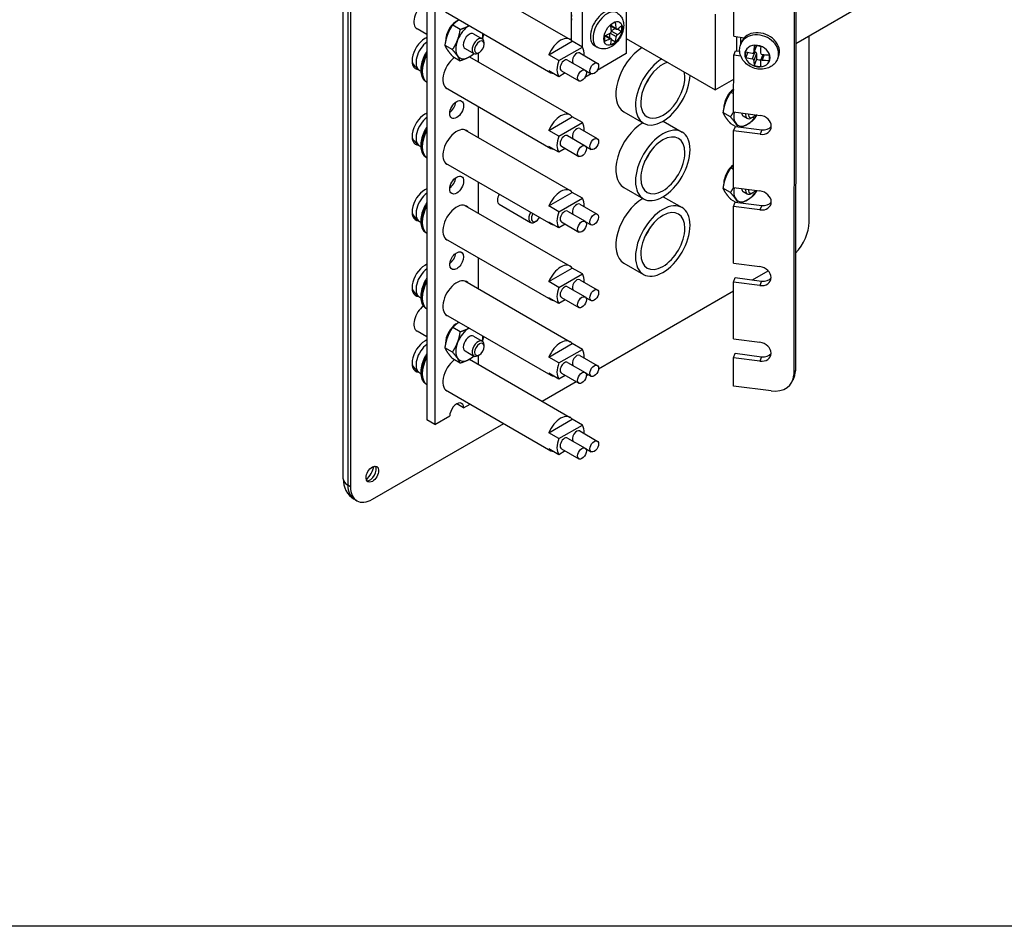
# Model space of a CAD drawing. Header units: inches. Extents: x 0 to 33.1, y 0 to 21.1.
# Tile 8 of 23: x 17.2 to 25.1, y 0.3 to 7.7. Entities that reach past the tile are written whole.
import ezdxf

# ---------------------------------------------------------------- set-up
doc = ezdxf.new("R2010")
doc.units = ezdxf.units.IN
doc.header["$LTSCALE"] = 0.5
doc.header["$MEASUREMENT"] = 0
doc.layers.add('AM_VIS', color=7, linetype='Continuous', lineweight=30)
doc.layers.add('FORMAT', color=112, linetype='Continuous')

msp = doc.modelspace()

# ---------------------------------------------------------------- linework, layer by layer
at = {"layer": 'AM_VIS', "color": 203}
for p, q in [((19.7822, 3.955), (19.7822, 15.7942)), ((19.8188, 15.7431), (19.8188, 3.9039)), ((19.8409, 15.7304), (19.8409, 3.8912)), ((20.8374, 7.5596), (20.9077, 7.519)), ((23.5532, 6.0345), (23.5532, 7.5448)), ((20.7684, 7.4401), (20.8387, 7.3995)), ((20.922, 7.4752), (20.922, 7.4874)), ((20.8838, 7.409), (20.8732, 7.4029)), ((21.0438, 6.1788), (21.2984, 6.0319)), ((21.3435, 6.0414), (21.3329, 6.0353)), ((23.0962, 5.5665), (23.2233, 5.6399)), ((21.8489, 4.8464), (22.9416, 5.4773)), ((20.8374, 5.1101), (20.9077, 5.0695)), ((20.922, 5.0257), (20.922, 5.0379)), ((20.7684, 4.9906), (20.8387, 4.95)), ((20.8838, 4.9596), (20.8732, 4.9534)), ((21.7499, 4.7892), (21.7672, 4.7992)), ((21.3936, 4.5836), (21.6682, 4.7421)), ((20.0176, 3.7891), (21.0811, 4.4031)), ((19.8409, 3.8912), (19.8188, 3.9039)), ((19.8926, 3.7767), (19.8705, 3.7895))]:
    msp.add_line(p, q, dxfattribs=at)
at = {"layer": 'AM_VIS', "color": 161}
for p, q in [((20.46, 15.4546), (20.46, 4.4319)), ((20.5236, 15.4178), (20.5236, 4.3951)), ((20.8772, 7.3312), (20.8772, 7.4052)), ((20.8772, 6.7188), (20.8772, 6.9704)), ((20.8772, 6.1065), (20.8772, 6.358)), ((20.8772, 5.4941), (20.8772, 5.7456)), ((20.8772, 4.8817), (20.8772, 4.9557)), ((20.7566, 4.5296), (20.7004, 4.5621)), ((20.7566, 4.5296), (20.8093, 4.5601)), ((20.5236, 4.3951), (20.6442, 4.4647)), ((20.5236, 4.3951), (20.46, 4.4319))]:
    msp.add_line(p, q, dxfattribs=at)
at = {"layer": 'AM_VIS', "color": 31}
for p, q in [((23.4368, 14.2924), (23.429, 4.7962)), ((23.4509, 14.3285), (23.443, 4.8322)), ((22.9433, 7.5398), (22.9437, 7.9993)), ((22.9433, 7.5398), (23.029, 7.5287)), ((22.9432, 7.3867), (22.9572, 7.4228)), ((22.9572, 7.4228), (22.9918, 7.4183)), ((22.9428, 6.9272), (22.9432, 7.3867)), ((23.001, 7.3792), (22.9432, 7.3867)), ((22.9428, 6.9272), (23.1563, 6.8995)), ((22.9427, 6.774), (22.9567, 6.8101)), ((22.9567, 6.8101), (23.1701, 6.7824)), ((23.1701, 6.7824), (23.1561, 6.7463)), ((22.9423, 6.3145), (22.9427, 6.774)), ((23.1561, 6.7463), (22.9427, 6.774)), ((22.9423, 6.3145), (23.1558, 6.2868)), ((22.9418, 5.7019), (22.9422, 6.1614)), ((22.9422, 6.1614), (22.9562, 6.1974)), ((23.1556, 6.1337), (22.9422, 6.1614)), ((22.9562, 6.1974), (23.1696, 6.1697)), ((23.1696, 6.1697), (23.1556, 6.1337)), ((22.9418, 5.7019), (23.1553, 5.6742)), ((22.9417, 5.5487), (22.9557, 5.5848)), ((22.9557, 5.5848), (23.1691, 5.5571)), ((22.9413, 5.0892), (22.9417, 5.5487)), ((23.1551, 5.521), (22.9417, 5.5487)), ((23.1691, 5.5571), (23.1551, 5.521)), ((22.9413, 5.0892), (23.1548, 5.0615)), ((22.9412, 4.936), (22.9552, 4.9721)), ((22.9552, 4.9721), (23.1686, 4.9444)), ((23.1686, 4.9444), (23.1546, 4.9083)), ((22.941, 4.7063), (22.9412, 4.936)), ((23.1546, 4.9083), (22.9412, 4.936)), ((23.4348, 4.7881), (23.4208, 4.752)), ((23.443, 4.8322), (23.429, 4.7962)), ((23.2459, 4.6667), (22.941, 4.7063))]:
    msp.add_line(p, q, dxfattribs=at)
at = {"layer": 'AM_VIS', "color": 52}
for p, q in [((22.0732, 14.1353), (22.0732, 7.3992)), ((21.6312, 7.5058), (21.6312, 7.8228)), ((21.7196, 7.45), (21.7196, 7.7743)), ((22.0732, 7.3992), (21.8375, 7.2632)), ((21.7899, 7.2357), (21.7385, 7.206))]:
    msp.add_line(p, q, dxfattribs=at)
at = {"layer": 'AM_VIS', "color": 132}
for p, q in [((20.7668, 8.0073), (21.6196, 7.515)), ((20.6106, 7.7367), (21.4633, 7.2443)), ((21.9477, 7.6298), (21.9919, 7.6043)), ((21.9485, 7.6247), (21.9951, 7.5978)), ((21.9528, 7.5858), (21.9844, 7.604)), ((21.953, 7.5819), (22.0016, 7.5538)), ((22.0021, 7.599), (22.0356, 7.5797)), ((21.4465, 7.3902), (21.6364, 7.4998)), ((21.7177, 7.4528), (21.6364, 7.4998)), ((21.8992, 7.5457), (21.9433, 7.5202)), ((21.9039, 7.5476), (21.9505, 7.5207)), ((21.9398, 7.5268), (21.9398, 7.5633)), ((21.9433, 7.565), (21.9919, 7.537)), ((21.953, 7.514), (21.9865, 7.4946)), ((23, 7.4767), (23.0066, 7.4939)), ((21.5279, 7.3432), (21.7177, 7.4528)), ((21.8375, 7.4515), (21.8159, 7.4639)), ((23.1265, 7.4624), (23.1057, 7.4088)), ((23.1259, 7.4625), (23.1064, 7.4122)), ((23.1078, 7.4142), (23.1146, 7.4134)), ((20.8045, 7.3732), (21.6196, 6.9026)), ((21.5279, 7.3432), (21.4465, 7.3902)), ((21.5983, 7.3474), (21.7397, 7.2658)), ((21.6973, 7.4046), (21.8387, 7.3229)), ((23.0562, 7.4101), (23.0403, 7.3691)), ((23.1146, 7.4134), (23.093, 7.3578)), ((23.128, 7.4004), (23.1064, 7.3448)), ((23.128, 7.3549), (23.1081, 7.3036)), ((23.128, 7.4004), (23.128, 7.3549)), ((23.1803, 7.3918), (23.1606, 7.341)), ((23.1904, 7.3911), (23.1734, 7.3474)), ((23.3001, 7.3601), (23.3068, 7.3773)), ((20.4003, 7.2639), (20.4091, 7.2588)), ((21.5279, 7.2126), (21.4465, 7.2595)), ((21.5483, 7.2608), (21.6897, 7.1792)), ((21.7442, 7.262), (21.7887, 7.2363)), ((21.5798, 7.2426), (21.5279, 7.2126)), ((20.4548, 7.1713), (20.46, 7.1682)), ((20.6106, 7.1243), (21.4633, 6.632)), ((21.4465, 6.7778), (21.6364, 6.8874)), ((21.7177, 6.8404), (21.6364, 6.8874)), ((20.7668, 6.7826), (21.6196, 6.2902)), ((21.5279, 6.7309), (21.4465, 6.7778)), ((21.5279, 6.7309), (21.7177, 6.8404)), ((21.6973, 6.7922), (21.8387, 6.7106)), ((21.5983, 6.7351), (21.7397, 6.6534)), ((20.4003, 6.6515), (20.4091, 6.6465)), ((21.5279, 6.6002), (21.4465, 6.6472)), ((21.5798, 6.6302), (21.5279, 6.6002)), ((21.5483, 6.6485), (21.6897, 6.5668)), ((21.7442, 6.6497), (21.7887, 6.624)), ((20.4548, 6.5589), (20.46, 6.5559)), ((20.6106, 6.5119), (21.4633, 6.0196)), ((21.4465, 6.1654), (21.6364, 6.275)), ((21.5279, 6.1185), (21.7177, 6.2281)), ((21.7177, 6.2281), (21.6364, 6.275)), ((20.7668, 6.1702), (21.6196, 5.6779)), ((21.5279, 6.1185), (21.4465, 6.1654)), ((21.6973, 6.1798), (21.8387, 6.0982)), ((21.5983, 6.1227), (21.7397, 6.041)), ((20.4003, 6.0392), (20.4091, 6.0341)), ((21.5279, 5.9878), (21.4465, 6.0348)), ((21.5798, 6.0179), (21.5279, 5.9878)), ((21.5483, 6.0361), (21.6897, 5.9544)), ((21.7442, 6.0373), (21.7887, 6.0116)), ((20.4548, 5.9465), (20.46, 5.9435)), ((20.6106, 5.8996), (21.4633, 5.4072)), ((21.4465, 5.5531), (21.6364, 5.6627)), ((21.7177, 5.6157), (21.6364, 5.6627)), ((21.5279, 5.5061), (21.7177, 5.6157)), ((20.7668, 5.5578), (21.6196, 5.0655)), ((21.5279, 5.5061), (21.4465, 5.5531)), ((21.5983, 5.5103), (21.7397, 5.4287)), ((21.6973, 5.5675), (21.8387, 5.4858)), ((20.4003, 5.4268), (20.4091, 5.4217)), ((21.5279, 5.3755), (21.4465, 5.4224)), ((21.5483, 5.4237), (21.6897, 5.3421)), ((21.7442, 5.4249), (21.7887, 5.3992)), ((21.5798, 5.4055), (21.5279, 5.3755)), ((20.4548, 5.3341), (20.46, 5.3311)), ((20.6106, 5.2872), (21.4633, 4.7948)), ((21.4465, 4.9407), (21.6364, 5.0503)), ((21.7177, 5.0033), (21.6364, 5.0503)), ((21.5279, 4.8937), (21.7177, 5.0033)), ((21.6973, 4.9551), (21.8387, 4.8734)), ((20.8045, 4.9237), (21.6196, 4.4531)), ((21.5279, 4.8937), (21.4465, 4.9407)), ((21.5983, 4.8979), (21.7397, 4.8163)), ((20.4003, 4.8144), (20.4091, 4.8093)), ((21.5279, 4.7631), (21.4465, 4.8101)), ((21.5798, 4.7931), (21.5279, 4.7631)), ((21.5483, 4.8113), (21.6897, 4.7297)), ((21.7442, 4.8125), (21.7887, 4.7868)), ((20.4548, 4.7218), (20.46, 4.7187)), ((20.6106, 4.6748), (21.4633, 4.1825)), ((21.4465, 4.3283), (21.6364, 4.4379)), ((21.5279, 4.2814), (21.7177, 4.391)), ((21.7177, 4.391), (21.6364, 4.4379)), ((21.5279, 4.2814), (21.4465, 4.3283)), ((21.6973, 4.3427), (21.8387, 4.2611)), ((21.5983, 4.2856), (21.7397, 4.2039)), ((21.5279, 4.1507), (21.4465, 4.1977)), ((21.5798, 4.1807), (21.5279, 4.1507)), ((21.5483, 4.199), (21.6897, 4.1173)), ((21.7442, 4.2002), (21.7887, 4.1745))]:
    msp.add_line(p, q, dxfattribs=at)
at = {"layer": 'AM_VIS', "color": 201}
for p, q in [((23.4452, 7.4826), (24.1042, 7.8623)), ((22.7933, 7.7193), (22.7928, 7.1066)), ((22.0732, 7.5221), (22.7928, 7.1066)), ((22.9697, 7.4211), (22.9698, 7.5364)), ((22.9993, 7.5326), (22.9993, 7.4748)), ((22.7928, 7.1066), (22.943, 7.1932))]:
    msp.add_line(p, q, dxfattribs=at)
at = {"layer": 'AM_VIS', "color": 62}
for p, q in [((20.46, 7.5535), (20.3794, 7.6)), ((20.46, 5.104), (20.3794, 5.1506))]:
    msp.add_line(p, q, dxfattribs=at)
at = {"layer": 'AM_VIS', "color": 33}
for p, q in [((20.6684, 7.6314), (20.7293, 7.5963)), ((20.6046, 7.467), (20.6655, 7.4319)), ((20.6684, 7.3763), (20.7293, 7.3411)), ((22.9429, 7.0727), (22.9201, 7.0859)), ((22.9172, 6.8863), (22.8563, 6.9214)), ((23.0202, 6.8945), (23.0532, 6.8754)), ((23.0989, 6.8853), (23.0877, 6.8788)), ((22.9565, 6.8097), (22.9201, 6.8307)), ((22.9424, 6.4606), (22.9201, 6.4735)), ((22.9172, 6.2739), (22.8563, 6.3091)), ((22.9564, 6.1974), (22.9201, 6.2183)), ((23.0202, 6.2821), (23.0532, 6.263)), ((23.0989, 6.2729), (23.0877, 6.2665)), ((20.7293, 5.1468), (20.6684, 5.1819)), ((20.6655, 4.9824), (20.6046, 5.0175)), ((20.7293, 4.8916), (20.6684, 4.9268))]:
    msp.add_line(p, q, dxfattribs=at)
at = {"layer": 'AM_VIS', "color": 150}
for p, q in [((22.0534, 6.9274), (22.2125, 6.8355)), ((22.3719, 6.8528), (22.525, 6.7644)), ((22.0534, 6.315), (22.2125, 6.2231)), ((22.3719, 6.2404), (22.525, 6.152)), ((22.0534, 5.7026), (22.2125, 5.6108))]:
    msp.add_line(p, q, dxfattribs=at)
at = {"layer": 'AM_VIS', "color": 73}
for p, q in [((20.6975, 5.208), (20.6949, 5.2095)), ((20.7059, 5.2158), (20.7058, 5.214)), ((20.7073, 5.215), (20.7059, 5.2158))]:
    msp.add_line(p, q, dxfattribs=at)
at = {"layer": 'AM_VIS', "color": 132}
for centre, radius, start, end in [((21.9342, 7.5815), 0.0188, 298.9316, 1.0684), ((20.4705, 7.3856), 0.1405, 94.30346, 99.45746), ((22.0169, 7.5338), 0.0252, 127.34431, 172.65569), ((20.4705, 7.3856), 0.1405, 200.54254, 240), ((23.1738, 7.4061), 0.0138, 183.65552, 268.33217), ((20.4705, 6.7732), 0.1405, 94.30346, 99.45746), ((20.4705, 6.7732), 0.1405, 200.54254, 240), ((20.4705, 6.1608), 0.1405, 94.30346, 99.45746), ((20.4705, 6.1608), 0.1405, 200.54254, 240), ((20.4705, 5.5485), 0.1405, 94.30346, 99.45746), ((20.4705, 5.5485), 0.1405, 200.54254, 240), ((20.4705, 4.9361), 0.1405, 94.30346, 99.45746), ((20.4705, 4.9361), 0.1405, 200.54254, 240)]:
    msp.add_arc(centre, radius, start, end, dxfattribs=at)
at = {"layer": 'AM_VIS', "color": 203}
msp.add_arc((19.9684, 3.9481), 0.1864, 177.89131, 238.32634, dxfattribs=at)
at = {"layer": 'AM_VIS', "color": 62}
for centre in [(20.4419, 7.7083), (20.4419, 5.2588)]:
    msp.add_ellipse(centre, major_axis=(0.0625, 0.1083), ratio=0.57735, start_param=0.901252, end_param=3.141593, dxfattribs=at)
at = {"layer": 'AM_VIS', "color": 132}
for centre, major_axis, ratio, start_param, end_param in [((21.8964, 7.6034), (0.0805, 0.1394), 0.57735, 0, 3.141593), ((21.918, 7.5909), (0.0805, 0.1394), 0.57735, 0, 3.141593), ((21.686, 7.7248), (0.041, 0.071), 0.57735, 2.023366, 2.689023), ((21.9664, 7.563), (0.0527, 0.0913), 0.57735, 2.356194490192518, 8.639379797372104), ((21.9671, 7.5626), (0.0504, 0.0873), 0.57735, 0.509172, 1.061625), ((21.633, 7.7779), (0.2546, -0.441), 0.57735, 0.866423, 0.976912), ((21.5941, 7.7554), (0.2546, -0.441), 0.57735, 0.866423, 0.976912), ((21.6135, 7.7891), (0.5093, 0), 0.57735, 5.578812, 5.689301), ((21.6135, 7.7442), (0.5093, 0), 0.57735, 5.578812, 5.689301), ((21.9671, 7.5626), (0.0504, 0.0873), 0.57735, 5.221561, 5.774014), ((20.4705, 7.3856), (0.0703, 0.1217), 0.57735, 0.891719, 3.141593), ((21.5415, 7.3797), (0.0781, 0.1353), 0.57735, 6.035299, 8.101868), ((21.9671, 7.5626), (0.0504, 0.0873), 0.57735, 2.079968, 2.632421), ((21.6135, 7.7891), (0.5093, 0), 0.57735, 5.306273, 5.416762), ((21.6135, 7.7442), (0.5093, 0), 0.57735, 5.306273, 5.416762), ((21.5941, 7.7554), (0.2546, -0.441), 0.57735, 0.593884, 0.704373), ((21.9671, 7.5626), (0.0504, 0.0873), 0.57735, 3.650764, 4.203217), ((21.633, 7.7779), (0.2546, -0.441), 0.57735, 0.593884, 0.704373), ((23.15, 7.4184), (0.1501, -0.0583), 0.797229, 0, 3.141593), ((23.1567, 7.4356), (0.1501, -0.0583), 0.797229, 0, 3.141593), ((21.6228, 7.3327), (0.0781, 0.1353), 0.57735, 5.402709, 6.035299), ((23.1351, 7.3799), (0.0983, -0.0382), 0.797229, 1.870314, 8.153499), ((23.1349, 7.3793), (0.0939, -0.0365), 0.797229, 3.165836, 3.718289), ((23.2441, 7.6831), (0.5093, 0.0002), 0.57663, 4.300405, 4.410893), ((23.2173, 7.6641), (-0.0651, -0.5051), 0.17867, 5.147063, 5.257552), ((23.1349, 7.3793), (0.0939, -0.0365), 0.797229, 1.59504, 2.147493), ((23.2709, 7.6572), (-0.0651, -0.5051), 0.17867, 5.147063, 5.257552), ((20.5578, 7.3352), (0.0968, 0.1676), 0.57735, 1.58138, 3.131009), ((20.5515, 7.3388), (0.0968, 0.1676), 0.57735, 1.517972, 3.141593), ((21.6228, 7.3327), (0.0781, 0.1353), 0.57735, 1.818683, 2.893706), ((21.5733, 7.3041), (0.025, 0.0433), 0.57735, 0, 3.141593), ((21.6723, 7.3613), (0.025, 0.0433), 0.57735, 0, 2.940751), ((23.2441, 7.6382), (0.5093, 0.0002), 0.57663, 4.300405, 4.410893), ((23.2173, 7.6641), (-0.0651, -0.5051), 0.17867, 5.419603, 5.530091), ((23.1146, 7.4022), (0.0128, -0.005), 0.797229, 0.30047, 1.871266), ((23.1548, 7.4306), (0.0939, -0.0365), 0.797229, 4.736632, 5.097301), ((23.2709, 7.6572), (-0.0651, -0.5051), 0.17867, 5.419603, 5.530091), ((23.2441, 7.6831), (0.5093, 0.0002), 0.57663, 4.572944, 4.683433), ((23.2441, 7.6382), (0.5093, 0.0002), 0.57663, 4.572944, 4.683433), ((23.1349, 7.3793), (0.0939, -0.0365), 0.797229, 0.024243, 0.576697), ((21.5415, 7.3797), (0.0781, 0.1353), 0.57735, 2.893706, 3.389479), ((21.7147, 7.2225), (0.025, 0.0433), 0.57735, 2.356194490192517, 8.639379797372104), ((21.8137, 7.2796), (0.025, 0.0433), 0.57735, 2.356194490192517, 8.639379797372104), ((23.1349, 7.3793), (0.0939, -0.0365), 0.797229, 4.736632, 5.289086), ((20.4705, 6.7732), (0.0703, 0.1217), 0.57735, 0.891719, 3.141593), ((21.5415, 6.7673), (0.0781, 0.1353), 0.57735, 6.035299, 8.101868), ((20.5578, 6.7228), (0.0968, 0.1676), 0.57735, 1.58138, 3.131009), ((20.5515, 6.7265), (0.0968, 0.1676), 0.57735, 1.517972, 3.141593), ((21.6723, 6.7489), (0.025, 0.0433), 0.57735, 0, 2.940751), ((21.6228, 6.7203), (0.0781, 0.1353), 0.57735, 5.402709, 6.035299), ((21.6228, 6.7203), (0.0781, 0.1353), 0.57735, 1.818683, 2.893706), ((21.5733, 6.6918), (0.025, 0.0433), 0.57735, 0, 3.141593), ((21.8137, 6.6673), (0.025, 0.0433), 0.57735, 2.356194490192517, 8.639379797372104), ((21.5415, 6.7673), (0.0781, 0.1353), 0.57735, 2.893706, 3.389479), ((21.7147, 6.6101), (0.025, 0.0433), 0.57735, 2.356194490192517, 8.639379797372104), ((21.5415, 6.1549), (0.0781, 0.1353), 0.57735, 6.035299, 8.101868), ((20.4705, 6.1608), (0.0703, 0.1217), 0.57735, 0.891719, 3.141593), ((21.6228, 6.108), (0.0781, 0.1353), 0.57735, 5.402709, 6.035299), ((20.5578, 6.1105), (0.0968, 0.1676), 0.57735, 1.58138, 3.131009), ((20.5515, 6.1141), (0.0968, 0.1676), 0.57735, 1.517972, 3.141593), ((21.6723, 6.1365), (0.025, 0.0433), 0.57735, 0, 2.940751), ((21.6228, 6.108), (0.0781, 0.1353), 0.57735, 1.818683, 2.893706), ((21.5733, 6.0794), (0.025, 0.0433), 0.57735, 0, 3.141593), ((21.8137, 6.0549), (0.025, 0.0433), 0.57735, 2.356194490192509, 8.639379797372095), ((21.5415, 6.1549), (0.0781, 0.1353), 0.57735, 2.893706, 3.389479), ((21.7147, 5.9977), (0.025, 0.0433), 0.57735, 2.356194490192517, 8.639379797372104), ((21.5415, 5.5425), (0.0781, 0.1353), 0.57735, 6.035299, 8.101868), ((20.4705, 5.5485), (0.0703, 0.1217), 0.57735, 0.891719, 3.141593), ((21.6228, 5.4956), (0.0781, 0.1353), 0.57735, 5.402709, 6.035299), ((20.5578, 5.4981), (0.0968, 0.1676), 0.57735, 1.58138, 3.131009), ((20.5515, 5.5017), (0.0968, 0.1676), 0.57735, 1.517972, 3.141593), ((21.6228, 5.4956), (0.0781, 0.1353), 0.57735, 1.818683, 2.893706), ((21.5733, 5.467), (0.025, 0.0433), 0.57735, 0, 3.141593), ((21.6723, 5.5242), (0.025, 0.0433), 0.57735, 0, 2.940751), ((21.5415, 5.5425), (0.0781, 0.1353), 0.57735, 2.893706, 3.389479), ((21.7147, 5.3854), (0.025, 0.0433), 0.57735, 2.356194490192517, 8.639379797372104), ((21.8137, 5.4425), (0.025, 0.0433), 0.57735, 2.356194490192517, 8.639379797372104), ((20.4705, 4.9361), (0.0703, 0.1217), 0.57735, 0.891719, 3.141593), ((21.5415, 4.9302), (0.0781, 0.1353), 0.57735, 6.035299, 8.101868), ((20.5515, 4.8893), (0.0968, 0.1676), 0.57735, 1.517972, 3.141593), ((21.6723, 4.9118), (0.025, 0.0433), 0.57735, 0, 2.940751), ((21.6228, 4.8832), (0.0781, 0.1353), 0.57735, 5.402709, 6.035299), ((20.5578, 4.8857), (0.0968, 0.1676), 0.57735, 1.58138, 3.131009), ((21.6228, 4.8832), (0.0781, 0.1353), 0.57735, 1.818683, 2.893706), ((21.5733, 4.8546), (0.025, 0.0433), 0.57735, 0, 3.141593), ((21.8137, 4.8301), (0.025, 0.0433), 0.57735, 2.356194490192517, 8.639379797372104), ((21.5415, 4.9302), (0.0781, 0.1353), 0.57735, 2.893706, 3.389479), ((21.7147, 4.773), (0.025, 0.0433), 0.57735, 2.356194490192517, 8.639379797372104), ((21.5415, 4.3178), (0.0781, 0.1353), 0.57735, 6.035299, 8.101868), ((21.6228, 4.2708), (0.0781, 0.1353), 0.57735, 5.402709, 6.035299), ((21.6723, 4.2994), (0.025, 0.0433), 0.57735, 0, 2.940751), ((21.6228, 4.2708), (0.0781, 0.1353), 0.57735, 1.818683, 2.893706), ((21.5733, 4.2423), (0.025, 0.0433), 0.57735, 0, 3.141593), ((21.8137, 4.2178), (0.025, 0.0433), 0.57735, 2.356194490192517, 8.639379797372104), ((21.5415, 4.3178), (0.0781, 0.1353), 0.57735, 2.893706, 3.389479), ((21.7147, 4.1606), (0.025, 0.0433), 0.57735, 2.356194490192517, 8.639379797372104)]:
    msp.add_ellipse(centre, major_axis=major_axis, ratio=ratio, start_param=start_param, end_param=end_param, dxfattribs=at)
at = {"layer": 'AM_VIS', "color": 73}
for centre, start_param, end_param in [((20.7004, 7.559), 0.630912, 2.402402), ((22.9521, 7.0135), 0.88816, 2.402402), ((22.9521, 6.4011), 0.893838, 2.402402), ((20.7004, 5.1096), 0.846726, 2.402402), ((20.7004, 5.1096), 0.630912, 0.724071)]:
    msp.add_ellipse(centre, major_axis=(0.0632, 0.1096), ratio=0.57735, start_param=start_param, end_param=end_param, dxfattribs=at)
at = {"layer": 'AM_VIS', "color": 33}
for centre, major_axis, start_param, end_param in [((20.8029, 7.4998), (0.0781, 0.1353), 0.799513, 1.832596), ((20.8029, 7.4998), (0.0781, 0.1353), 1.832596, 2.879793), ((20.8029, 7.4998), (0.0345, 0.0598), 0, 3.141593), ((20.8029, 7.4998), (0.0781, 0.1353), 5.16977, 5.483673), ((20.8029, 7.4998), (0.0781, 0.1353), 2.879793, 3.926991), ((20.8029, 7.4998), (0.0781, 0.1353), 3.926991, 4.255008), ((23.0547, 6.9543), (0.0781, 0.1353), 2.08847, 2.879793), ((23.0547, 6.9543), (0.0345, 0.0598), 2.487707, 3.141593), ((23.0877, 6.9352), (0.0345, 0.0598), 2.224317, 3.926991), ((23.0547, 6.9543), (0.0781, 0.1353), 3.926991, 4.666637), ((23.0989, 6.9287), (0.0266, 0.0461), 2.248693, 4.506413), ((23.0547, 6.9543), (0.0781, 0.1353), 2.879793, 3.926991), ((23.0547, 6.3419), (0.0781, 0.1353), 2.090954, 2.879793), ((23.0547, 6.3419), (0.0345, 0.0598), 2.494679, 3.141593), ((23.0877, 6.3228), (0.0345, 0.0598), 2.230234, 3.926991), ((23.0989, 6.3164), (0.0266, 0.0461), 2.256451, 4.498656), ((23.0547, 6.3419), (0.0781, 0.1353), 2.879793, 3.926991), ((23.0547, 6.3419), (0.0781, 0.1353), 3.926991, 4.664153), ((20.8029, 5.0504), (0.0781, 0.1353), 0.799513, 1.832596), ((20.8029, 5.0504), (0.0345, 0.0598), 0, 3.141593), ((20.8029, 5.0504), (0.0781, 0.1353), 5.16977, 5.483673), ((20.8029, 5.0504), (0.0781, 0.1353), 1.832596, 2.879793), ((20.8029, 5.0504), (0.0781, 0.1353), 3.926991, 4.255008), ((20.8029, 5.0504), (0.0781, 0.1353), 2.879793, 3.926991)]:
    msp.add_ellipse(centre, major_axis=major_axis, ratio=0.57735, start_param=start_param, end_param=end_param, dxfattribs=at)
at = {"layer": 'AM_VIS', "color": 203}
for centre, major_axis, start_param, end_param in [((20.4419, 7.4021), (0.0729, 0.1262), 0.608938, 3.420276), ((20.8732, 7.4593), (0.0345, 0.0598), 5.497787, 10.210176), ((20.8838, 7.4531), (0.027, 0.0468), 5.497787, 11.780972), ((22.2097, 7.198), (0.1563, 0.2706), 0.823314, 3.141593), ((20.4419, 6.7897), (0.0729, 0.1262), 0.608938, 3.420276), ((22.2097, 6.5856), (0.1563, 0.2706), 0.799513, 3.141593), ((20.4419, 6.1774), (0.0729, 0.1262), 0.608938, 3.420276), ((21.0783, 6.2386), (0.0345, 0.0598), 1.529495, 3.141593), ((22.2097, 5.9732), (0.1563, 0.2706), 0.799513, 3.141593), ((21.3329, 6.0916), (0.0345, 0.0598), 1.529495, 3.926991), ((21.3435, 6.0855), (0.027, 0.0468), 1.518012, 4.765173), ((23.3764, 5.9324), (0.125, 0.2165), 4.318231, 5.497787), ((20.4419, 5.565), (0.0729, 0.1262), 0.608938, 3.420276), ((20.4419, 4.9526), (0.0729, 0.1262), 0.608938, 3.420276), ((20.8732, 5.0098), (0.0345, 0.0598), 5.497787, 10.210176), ((20.8838, 5.0036), (0.027, 0.0468), 5.497787, 11.780972), ((20.0176, 3.9932), (0.036, 0.0624), 2.356194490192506, 8.639379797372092), ((19.9292, 4.0443), (0.0785, 0.136), 4.293777, 5.131001), ((19.9984, 4.0043), (0.036, 0.0624), 3.412196, 6.012582), ((19.9072, 3.955), (0.125, 0), 3.141593, 3.926991), ((19.9955, 4.006), (0.125, 0.2165), 2.356194, 3.141593), ((20.0176, 3.9932), (0.125, 0.2165), 2.356194, 3.926991)]:
    msp.add_ellipse(centre, major_axis=major_axis, ratio=0.57735, start_param=start_param, end_param=end_param, dxfattribs=at)
at = {"layer": 'AM_VIS', "color": 161}
for centre, major_axis, start_param, end_param in [((20.7004, 7.2529), (0.079, 0.1368), 0.957876, 3.290565), ((20.7004, 6.9467), (0.0398, 0.0688), 2.356194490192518, 8.639379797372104), ((20.6368, 6.9834), (0.0398, 0.0688), 4.069719, 5.355059), ((20.7004, 6.6405), (0.079, 0.1368), 6.134212, 9.57375), ((20.7004, 6.3343), (0.0398, 0.0688), 2.356194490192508, 8.639379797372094), ((20.6368, 6.371), (0.0398, 0.0688), 4.069719, 5.355059), ((20.7004, 6.0281), (0.079, 0.1368), 6.134212, 9.57375), ((20.7004, 5.7219), (0.0398, 0.0688), 2.35619449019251, 8.639379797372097), ((20.6368, 5.7587), (0.0398, 0.0688), 4.069719, 5.355059), ((20.7004, 5.4157), (0.079, 0.1368), 6.134212, 9.57375), ((20.7004, 4.8034), (0.079, 0.1368), 0.957876, 3.290565), ((20.7004, 4.4972), (0.0398, 0.0688), 5.497787, 8.63938)]:
    msp.add_ellipse(centre, major_axis=major_axis, ratio=0.57735, start_param=start_param, end_param=end_param, dxfattribs=at)
at = {"layer": 'AM_VIS', "color": 150}
for centre, major_axis, start_param, end_param in [((22.3688, 7.1061), (0.1563, 0.2706), 0.823314, 5.459871), ((22.3688, 7.1061), (0.1263, 0.2187), 0.571057, 5.712128), ((22.1213, 7.249), (0.1263, 0.2187), 4.512799, 4.911979), ((22.3688, 6.4938), (0.1562, 0.2706), 5.497787, 11.780972), ((22.3688, 6.4938), (0.1262, 0.2187), 5.497787, 11.780972), ((22.1213, 6.6366), (0.1262, 0.2187), 4.512799, 4.911979), ((22.3688, 5.8814), (0.1562, 0.2706), 5.497787, 11.780972), ((22.3688, 5.8814), (0.1262, 0.2187), 5.497787, 11.780972), ((22.1213, 6.0243), (0.1262, 0.2187), 4.512799, 4.911979)]:
    msp.add_ellipse(centre, major_axis=major_axis, ratio=0.57735, start_param=start_param, end_param=end_param, dxfattribs=at)
at = {"layer": 'AM_VIS', "color": 31}
for centre, major_axis, start_param, end_param in [((23.1562, 6.8229), (0.0874, -0.0339), 5.011907, 8.153499), ((23.1702, 6.859), (0.0874, -0.0339), 5.011907, 6.021336), ((23.1557, 6.2102), (0.0874, -0.0339), 5.011907, 8.153499), ((23.1697, 6.2463), (0.0874, -0.0339), 5.011907, 6.021336), ((23.1552, 5.5976), (0.0874, -0.0339), 5.011907, 8.153499), ((23.1692, 5.6337), (0.0874, -0.0339), 5.011907, 6.021336), ((23.1547, 4.9849), (0.0874, -0.0339), 5.011907, 8.153499), ((23.1687, 5.021), (0.0874, -0.0339), 5.011907, 6.021336), ((23.246, 4.8199), (0.1748, -0.0679), 5.011907, 6.582703), ((23.2601, 4.856), (0.1748, -0.0679), 0, 0.299518)]:
    msp.add_ellipse(centre, major_axis=major_axis, ratio=0.797229, start_param=start_param, end_param=end_param, dxfattribs=at)
at = {"layer": 'AM_VIS', "color": 33}
for points, weights in [([(20.7208, 7.6731), (20.6921, 7.6562), (20.6684, 7.6314)], [1.00189186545, 1.03698408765, 1]), ([(20.6684, 7.6314), (20.6415, 7.5931), (20.6266, 7.5549)], [1, 1.0379548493, 1]), ([(20.7073, 7.5084), (20.7221, 7.5465), (20.7293, 7.5963)], [1, 1.0379548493, 1]), ([(20.7293, 7.5963), (20.7723, 7.61), (20.8014, 7.6265)], [1, 1.03698408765, 1.00189186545]), ([(20.6266, 7.5549), (20.6118, 7.5168), (20.6046, 7.467)], [1, 1.0379548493, 1]), ([(20.6655, 7.4319), (20.6925, 7.4702), (20.7073, 7.5084)], [1, 1.0379548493, 1]), ([(20.9174, 7.5595), (20.9135, 7.5379), (20.9079, 7.5189)], [1.01209290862, 1.02259948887, 1.01707179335]), ([(20.6266, 7.4274), (20.6415, 7.4063), (20.6684, 7.3763)], [1, 1.0379548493, 1]), ([(20.7073, 7.3808), (20.6925, 7.4019), (20.6655, 7.4319)], [1, 1.0379548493, 1]), ([(20.7293, 7.3411), (20.7221, 7.3598), (20.7073, 7.3808)], [1, 1.0379548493, 1]), ([(20.8029, 7.3723), (20.7733, 7.3552), (20.7293, 7.3411)], [1, 1.0379548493, 1]), ([(20.8401, 7.3988), (20.823, 7.3839), (20.8029, 7.3723)], [1.01677835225, 1.02543751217, 1]), ([(22.9201, 7.0859), (22.8932, 7.0475), (22.8784, 7.0093)], [1, 1.0379548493, 1]), ([(22.8784, 7.0093), (22.8636, 6.9712), (22.8563, 6.9214)], [1, 1.0379548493, 1]), ([(22.8784, 6.8818), (22.8932, 6.8607), (22.9201, 6.8307)], [1, 1.0379548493, 1]), ([(22.9172, 6.8863), (22.932, 6.9074), (22.9428, 6.9276)], [1, 1.020486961, 1.0188573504]), ([(22.9201, 6.4735), (22.8932, 6.4351), (22.8784, 6.397)], [1, 1.0379548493, 1]), ([(22.8784, 6.397), (22.8636, 6.3588), (22.8563, 6.3091)], [1, 1.0379548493, 1]), ([(22.8563, 6.3091), (22.8636, 6.2905), (22.8784, 6.2694)], [1, 1.0379548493, 1]), ([(22.9172, 6.2739), (22.9318, 6.2946), (22.9424, 6.3145)], [1, 1.02012438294, 1.01890810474]), ([(23.0547, 6.2143), (23.0329, 6.2018), (23.0043, 6.1912)], [1, 1.02757454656, 1.01508277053]), ([(20.6684, 5.1819), (20.6415, 5.1436), (20.6266, 5.1054)], [1, 1.0379548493, 1]), ([(20.6266, 5.1054), (20.6118, 5.0673), (20.6046, 5.0175)], [1, 1.0379548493, 1]), ([(20.7073, 5.0589), (20.7221, 5.0971), (20.7293, 5.1468)], [1, 1.0379548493, 1]), ([(20.9174, 5.11), (20.9135, 5.0884), (20.9079, 5.0694)], [1.01209290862, 1.02259948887, 1.01707179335]), ([(20.6046, 5.0175), (20.6118, 4.9989), (20.6266, 4.9779)], [1, 1.0379548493, 1]), ([(20.6266, 4.9779), (20.6415, 4.9568), (20.6684, 4.9268)], [1, 1.0379548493, 1]), ([(20.8401, 4.9493), (20.823, 4.9344), (20.8029, 4.9228)], [1.01677835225, 1.02543751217, 1]), ([(20.7293, 4.8916), (20.7221, 4.9103), (20.7073, 4.9313)], [1, 1.0379548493, 1]), ([(20.8029, 4.9228), (20.7733, 4.9057), (20.7293, 4.8916)], [1, 1.0379548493, 1])]:
    msp.add_rational_spline(points, weights, degree=2, dxfattribs=at)
at = {"layer": 'AM_VIS', "color": 132}
for points, knots in [([(21.9985, 7.7303), (22.0085, 7.7245), (22.0175, 7.7169), (22.0327, 7.6992), (22.0385, 7.6891), (22.0479, 7.6663), (22.0506, 7.6537), (22.0532, 7.6253), (22.0519, 7.6096), (22.0454, 7.5773), (22.0397, 7.5607), (22.0246, 7.5293), (22.0153, 7.5144), (21.9934, 7.4874), (21.9809, 7.4751), (21.9525, 7.4547), (21.9366, 7.4463), (21.9041, 7.438), (21.8883, 7.4366), (21.8602, 7.4411), (21.8483, 7.4452), (21.8375, 7.4515)], [5.497787, 5.497787, 5.497787, 5.497787, 5.698717, 5.698717, 5.916158, 5.916158, 6.185375, 6.185375, 6.537696, 6.537696, 6.937171, 6.937171, 7.33386, 7.33386, 7.732357, 7.732357, 8.12428, 8.12428, 8.423984, 8.423984, 8.63938, 8.63938, 8.63938, 8.63938]), ([(21.953, 7.5146), (21.953, 7.5146), (21.953, 7.5146), (21.9531, 7.5159), (21.953, 7.5172), (21.9521, 7.5194), (21.9514, 7.5202), (21.9505, 7.5207), (21.9497, 7.5212), (21.9485, 7.5214), (21.946, 7.5212), (21.9446, 7.5208), (21.9433, 7.5202)], [-0.01036497, -0.01036497, -0.01036497, -0.01036497, -0.01034722, -0.01034722, -0.00517361, -0.00517361, 0, 0, 0, 0.00518252, 0.00518252, 0.01036504, 0.01036504, 0.01036504, 0.01036504]), ([(20.46, 7.4189), (20.4559, 7.413), (20.452, 7.4068), (20.438, 7.3828), (20.4293, 7.364), (20.4162, 7.3261), (20.4118, 7.307), (20.408, 7.27), (20.4086, 7.2522), (20.4153, 7.2199), (20.4213, 7.2054), (20.4369, 7.1843), (20.4452, 7.1768), (20.4548, 7.1713)], [2.228274, 2.228274, 2.228274, 2.228274, 2.345993, 2.345993, 2.679727, 2.679727, 3.014759, 3.014759, 3.352411, 3.352411, 3.681726, 3.681726, 3.926991, 3.926991, 3.926991, 3.926991]), ([(23.3001, 7.3601), (23.2949, 7.3467), (23.2874, 7.3342), (23.2686, 7.3121), (23.2573, 7.3026), (23.2316, 7.287), (23.2171, 7.2813), (23.186, 7.2738), (23.1692, 7.2725), (23.1352, 7.2746), (23.118, 7.2783), (23.0849, 7.2905), (23.0691, 7.299), (23.0408, 7.3203), (23.0283, 7.3331), (23.0084, 7.3615), (23.0008, 7.377), (22.992, 7.4088), (22.9904, 7.4249), (22.9927, 7.4531), (22.9955, 7.4652), (23, 7.4767)], [1.870824, 1.870824, 1.870824, 1.870824, 2.140493, 2.140493, 2.420077, 2.420077, 2.725609, 2.725609, 3.061851, 3.061851, 3.418706, 3.418706, 3.782039, 3.782039, 4.140266, 4.140266, 4.47798, 4.47798, 4.78194, 4.78194, 5.012417, 5.012417, 5.012417, 5.012417]), ([(23.1064, 7.3448), (23.1064, 7.3448), (23.1064, 7.3448), (23.1064, 7.3462), (23.106, 7.3476), (23.1046, 7.3505), (23.1036, 7.3518), (23.1024, 7.353), (23.1012, 7.3541), (23.0997, 7.3552), (23.0964, 7.3569), (23.0946, 7.3575), (23.093, 7.3578)], [-0.01036497, -0.01036497, -0.01036497, -0.01036497, -0.01034722, -0.01034722, -0.00517361, -0.00517361, 0, 0, 0, 0.00518252, 0.00518252, 0.01036504, 0.01036504, 0.01036504, 0.01036504]), ([(23.1734, 7.3474), (23.1734, 7.3474), (23.1734, 7.3474), (23.1717, 7.3475), (23.1699, 7.3474), (23.1666, 7.3466), (23.165, 7.3459), (23.1638, 7.3451), (23.1627, 7.3442), (23.1616, 7.3431), (23.1603, 7.3406), (23.16, 7.3392), (23.16, 7.3379), (23.16, 7.3379), (23.16, 7.3379)], [-0.01036497, -0.01036497, -0.01036497, -0.01036497, -0.01034722, -0.01034722, -0.00517361, -0.00517361, 0, 0, 0, 0.00517361, 0.00517361, 0.01034722, 0.01034722, 0.01036497, 0.01036497, 0.01036497, 0.01036497]), ([(20.46, 6.8066), (20.4559, 6.8006), (20.452, 6.7944), (20.438, 6.7704), (20.4293, 6.7516), (20.4162, 6.7137), (20.4118, 6.6946), (20.408, 6.6576), (20.4086, 6.6398), (20.4153, 6.6076), (20.4213, 6.593), (20.4369, 6.572), (20.4452, 6.5644), (20.4548, 6.5589)], [2.228274, 2.228274, 2.228274, 2.228274, 2.345993, 2.345993, 2.679727, 2.679727, 3.014759, 3.014759, 3.352411, 3.352411, 3.681726, 3.681726, 3.926991, 3.926991, 3.926991, 3.926991]), ([(20.46, 6.1942), (20.4559, 6.1882), (20.452, 6.1821), (20.438, 6.158), (20.4293, 6.1392), (20.4162, 6.1013), (20.4118, 6.0822), (20.408, 6.0453), (20.4086, 6.0274), (20.4153, 5.9952), (20.4213, 5.9806), (20.4369, 5.9596), (20.4452, 5.952), (20.4548, 5.9465)], [2.228274, 2.228274, 2.228274, 2.228274, 2.345993, 2.345993, 2.679727, 2.679727, 3.014759, 3.014759, 3.352411, 3.352411, 3.681726, 3.681726, 3.926991, 3.926991, 3.926991, 3.926991]), ([(20.46, 5.5818), (20.4559, 5.5758), (20.452, 5.5697), (20.438, 5.5457), (20.4293, 5.5269), (20.4162, 5.489), (20.4118, 5.4698), (20.408, 5.4329), (20.4086, 5.4151), (20.4153, 5.3828), (20.4213, 5.3683), (20.4369, 5.3472), (20.4452, 5.3396), (20.4548, 5.3341)], [2.228274, 2.228274, 2.228274, 2.228274, 2.345993, 2.345993, 2.679727, 2.679727, 3.014759, 3.014759, 3.352411, 3.352411, 3.681726, 3.681726, 3.926991, 3.926991, 3.926991, 3.926991]), ([(20.46, 4.9694), (20.4559, 4.9635), (20.452, 4.9573), (20.438, 4.9333), (20.4293, 4.9145), (20.4162, 4.8766), (20.4118, 4.8575), (20.408, 4.8205), (20.4086, 4.8027), (20.4153, 4.7704), (20.4213, 4.7559), (20.4369, 4.7348), (20.4452, 4.7273), (20.4548, 4.7218)], [2.228274, 2.228274, 2.228274, 2.228274, 2.345993, 2.345993, 2.679727, 2.679727, 3.014759, 3.014759, 3.352411, 3.352411, 3.681726, 3.681726, 3.926991, 3.926991, 3.926991, 3.926991])]:
    msp.add_open_spline(points, degree=3, knots=knots, dxfattribs=at)
at = {"layer": 'AM_VIS', "color": 132, "extrusion": (-1.22e-14, -2.52e-14, -1)}
msp.add_open_spline([(21.9919, 7.6043), (21.9919, 7.6043), (21.9919, 7.6043), (21.992, 7.6028), (21.9923, 7.6014), (21.9934, 7.5992), (21.9942, 7.5983), (21.9951, 7.5978), (21.9959, 7.5973), (21.997, 7.5971), (21.9993, 7.5974), (22.0005, 7.5979), (22.0016, 7.5987), (22.0016, 7.5987), (22.0016, 7.5987)], degree=3, knots=[-0.01036497, -0.01036497, -0.01036497, -0.01036497, -0.01034722, -0.01034722, -0.00517361, -0.00517361, 0, 0, 0, 0.00517361, 0.00517361, 0.01034722, 0.01034722, 0.01036497, 0.01036497, 0.01036497, 0.01036497], dxfattribs=at)
at = {"layer": 'AM_VIS', "color": 33, "extrusion": (7.629e-13, 4.371e-13, -1)}
msp.add_rational_spline([(20.6046, 7.467), (20.6118, 7.4484), (20.6266, 7.4274)], [1, 1.0379548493, 1], degree=2, dxfattribs=at)
at = {"layer": 'AM_VIS', "color": 132, "extrusion": (3.85e-14, -7.22e-14, -1)}
msp.add_open_spline([(23.093, 7.4027), (23.093, 7.4027), (23.093, 7.4027), (23.0946, 7.4024), (23.0964, 7.4024), (23.0997, 7.403), (23.1012, 7.4036), (23.1023, 7.4045), (23.1035, 7.4053), (23.1046, 7.4065), (23.106, 7.4091), (23.1063, 7.4107), (23.1064, 7.4122)], degree=3, knots=[-0.01036497, -0.01036497, -0.01036497, -0.01036497, -0.01034722, -0.01034722, -0.00517361, -0.00517361, 0, 0, 0, 0.00518252, 0.00518252, 0.01036504, 0.01036504, 0.01036504, 0.01036504], dxfattribs=at)
at = {"layer": 'AM_VIS', "color": 33, "extrusion": (-3.7303e-12, 4.0298e-12, -1)}
msp.add_rational_spline([(22.943, 7.107), (22.9312, 7.0975), (22.9201, 7.0859)], [1.01876389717, 1.01696441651, 1], degree=2, dxfattribs=at)
at = {"layer": 'AM_VIS', "color": 33, "extrusion": (1.8837e-12, 1.0794e-12, -1)}
msp.add_rational_spline([(22.8563, 6.9214), (22.8636, 6.9028), (22.8784, 6.8818)], [1, 1.0379548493, 1], degree=2, dxfattribs=at)
at = {"layer": 'AM_VIS', "color": 33, "extrusion": (5.697e-12, 4.71e-12, -1)}
msp.add_rational_spline([(22.959, 6.8352), (22.9442, 6.8563), (22.9172, 6.8863)], [1, 1.0379548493, 1], degree=2, dxfattribs=at)
at = {"layer": 'AM_VIS', "color": 33, "extrusion": (-2.836e-13, 3.63e-13, -1)}
msp.add_rational_spline([(23.1086, 6.8692), (23.0843, 6.8438), (23.0547, 6.8267)], [1, 1.0379548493, 1], degree=2, dxfattribs=at)
at = {"layer": 'AM_VIS', "color": 33, "extrusion": (-5.4412e-12, 3.4742e-12, -1)}
msp.add_rational_spline([(23.13, 6.9029), (23.1207, 6.8864), (23.1086, 6.8692)], [1.01869119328, 1.01664677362, 1], degree=2, dxfattribs=at)
at = {"layer": 'AM_VIS', "color": 33, "extrusion": (-4.1113e-12, -2.519e-12, -1)}
msp.add_rational_spline([(22.9757, 6.8076), (22.9692, 6.8206), (22.959, 6.8352)], [1.0163747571, 1.02600536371, 1], degree=2, dxfattribs=at)
at = {"layer": 'AM_VIS', "color": 33, "extrusion": (3.13e-14, -6.85e-14, -1)}
msp.add_rational_spline([(23.0547, 6.8267), (23.0332, 6.8143), (23.005, 6.8038)], [1, 1.02723461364, 1.0153846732], degree=2, dxfattribs=at)
at = {"layer": 'AM_VIS', "color": 33, "extrusion": (2.1873e-12, -2.3564e-12, -1)}
msp.add_rational_spline([(22.9424, 6.4942), (22.931, 6.4848), (22.9201, 6.4735)], [1.01867911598, 1.01659811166, 1], degree=2, dxfattribs=at)
at = {"layer": 'AM_VIS', "color": 33, "extrusion": (3.4182e-12, 2.826e-12, -1)}
msp.add_rational_spline([(22.8784, 6.2694), (22.8932, 6.2483), (22.9201, 6.2183)], [1, 1.0379548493, 1], degree=2, dxfattribs=at)
at = {"layer": 'AM_VIS', "color": 33, "extrusion": (1.1394e-12, 9.42e-13, -1)}
msp.add_rational_spline([(22.959, 6.2229), (22.9442, 6.2439), (22.9172, 6.2739)], [1, 1.0379548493, 1], degree=2, dxfattribs=at)
at = {"layer": 'AM_VIS', "color": 33, "extrusion": (1.3235e-12, 8.092e-13, -1)}
msp.add_rational_spline([(22.9759, 6.1949), (22.9694, 6.2081), (22.959, 6.2229)], [1.01608759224, 1.02638293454, 1], degree=2, dxfattribs=at)
at = {"layer": 'AM_VIS', "color": 33, "extrusion": (-2.465e-13, 3.156e-13, -1)}
msp.add_rational_spline([(23.1086, 6.2568), (23.0843, 6.2314), (23.0547, 6.2143)], [1, 1.0379548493, 1], degree=2, dxfattribs=at)
at = {"layer": 'AM_VIS', "color": 33, "extrusion": (-5.5448e-12, 3.5438e-12, -1)}
msp.add_rational_spline([(23.1298, 6.2902), (23.1205, 6.2738), (23.1086, 6.2568)], [1.01864848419, 1.01647893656, 1], degree=2, dxfattribs=at)
at = {"layer": 'AM_VIS', "color": 33, "extrusion": (-4.335e-13, 5.503e-13, -1)}
msp.add_rational_spline([(20.7208, 5.2236), (20.6921, 5.2068), (20.6684, 5.1819)], [1.00189186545, 1.03698408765, 1], degree=2, dxfattribs=at)
at = {"layer": 'AM_VIS', "color": 33, "extrusion": (-2.102e-13, 5.105e-13, -1)}
msp.add_rational_spline([(20.7293, 5.1468), (20.7723, 5.1605), (20.8014, 5.177)], [1, 1.03698408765, 1.00189186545], degree=2, dxfattribs=at)
at = {"layer": 'AM_VIS', "color": 33, "extrusion": (7.674e-13, -4.306e-13, -1)}
msp.add_rational_spline([(20.6655, 4.9824), (20.6925, 5.0208), (20.7073, 5.0589)], [1, 1.0379548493, 1], degree=2, dxfattribs=at)
at = {"layer": 'AM_VIS', "color": 33, "extrusion": (-7.15e-13, -5.911e-13, -1)}
msp.add_rational_spline([(20.7073, 4.9313), (20.6925, 4.9524), (20.6655, 4.9824)], [1, 1.0379548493, 1], degree=2, dxfattribs=at)
at = {"layer": 'FORMAT'}
msp.add_line((33.1056, 0.33), (0, 0.33), dxfattribs=at)

doc.saveas('drawing.dxf')
